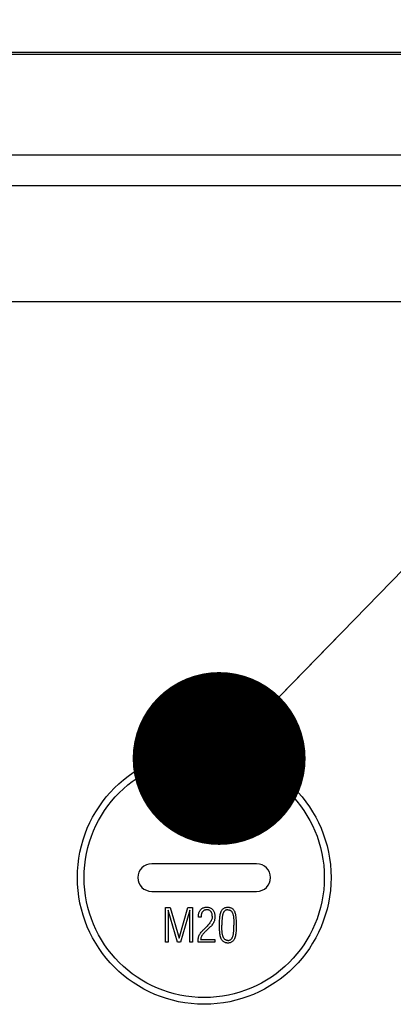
# Model space of a CAD drawing. Header units: millimetres. Extents: x 0 to 420, y 0 to 297.
# Tile 57 of 63: x 330.87 to 337.35, y 219.81 to 236.9. Entities that reach past the tile are written whole.
import ezdxf

# ---------------------------------------------------------------- set-up
doc = ezdxf.new("R2010")
doc.units = ezdxf.units.MM
doc.header["$LTSCALE"] = 23.1
doc.layers.get('0').update_dxf_attribs({"linetype": 'CONTINUOUS'})
for name, color, linetype in [('COMPONENTS', 7, 'CONTINUOUS'), ('DETAIL', 7, 'CONTINUOUS'), ('DIMENSION', 7, 'CONTINUOUS')]:
    doc.layers.add(name, color=color, linetype=linetype)
doc.styles.get("Standard").update_dxf_attribs({"font": 'arial.ttf'})
doc.dimstyles.new('DIMSTYLE_8', dxfattribs={"dimtxt": 3, "dimasz": 3, "dimexe": 0.18, "dimexo": 0.0625, "dimgap": 0.09, "dimtad": 1, "dimlfac": 5, "dimdsep": 46, "dimtxsty": 'STANDARD', "dimblk": '_FILLED', "dimblk1": '_FILLED', "dimblk2": '_FILLED', "dimcen": 0.09, "dimadec": 0, "dimazin": 0, "dimtp": 0.5, "dimtm": 0.5, "dimtfac": 1, "dimtofl": 0, "dimtmove": 0, "dimatfit": 3, "dimldrblk": '_FILLED', "dimfxl": 1, "dimtolj": 1, "dimarcsym": 0})
doc.dimstyles.get("Standard").update_dxf_attribs({"dimtxt": 3, "dimasz": 3, "dimexe": 0.18, "dimexo": 0.0625, "dimgap": 0.09, "dimtad": 1, "dimdec": 3, "dimdsep": 46, "dimtxsty": 'STANDARD', "dimblk": '_FILLED', "dimblk1": '_FILLED', "dimblk2": '_FILLED', "dimcen": 0.09, "dimadec": 0, "dimazin": 0, "dimtol": 1, "dimtp": 0.001, "dimtm": 0.001, "dimtfac": 1, "dimtdec": 3, "dimtofl": 0, "dimtmove": 0, "dimatfit": 3, "dimldrblk": '_FILLED', "dimfxl": 1, "dimtolj": 1, "dimarcsym": 0})

# ---------------------------------------------------------------- blocks, each defined once
blk = doc.blocks.new('_FILLED')
at = {"color": 0, "linetype": 'BYBLOCK'}
blk.add_solid([(0, 0), (-1, 0.2), (-1, -0.2)], dxfattribs=at)
blk = doc.blocks.new('*D7')
at = {"layer": 'DIMENSION', "color": 2, "linetype": 'CONTINUOUS'}
for p, q in [((299.867, 246.973), (299.867, 256.337)), ((360.267, 246.056), (360.267, 256.337)), ((299.867, 254.337), (330.067, 254.337)), ((360.267, 254.337), (330.067, 254.337)), ((299.867, 222.937), (299.867, 242.649)), ((360.267, 222.937), (360.267, 242.489))]:
    blk.add_line(p, q, dxfattribs=at)
at = {"layer": 'DIMENSION', "color": 2, "linetype": 'CONTINUOUS', "xscale": 3, "yscale": 3, "zscale": 3, "rotation": 180}
blk.add_blockref('_FILLED', (299.867, 254.337), dxfattribs=at)
at = {"layer": 'DIMENSION', "color": 2, "linetype": 'CONTINUOUS', "xscale": 3, "yscale": 3, "zscale": 3}
blk.add_blockref('_FILLED', (360.267, 254.337), dxfattribs=at)
at = {"layer": 'DIMENSION', "color": 2, "linetype": 'CONTINUOUS', "insert": (330.067, 258.087), "char_height": 3, "width": 6.99257, "attachment_point": 2, "line_spacing_factor": 0.9}
blk.add_mtext('302', dxfattribs=at)
blk = doc.blocks.new('*D25')
at = {"layer": 'DIMENSION', "color": 2, "linetype": 'CONTINUOUS'}
for p, q in [((299.867, 246.973), (299.867, 256.337)), ((360.267, 246.056), (360.267, 256.337)), ((299.867, 254.337), (330.067, 254.337)), ((360.267, 254.337), (330.067, 254.337)), ((299.867, 222.937), (299.867, 242.649)), ((360.267, 222.937), (360.267, 242.489))]:
    blk.add_line(p, q, dxfattribs=at)
at = {"layer": 'DIMENSION', "color": 2, "linetype": 'CONTINUOUS', "xscale": 3, "yscale": 3, "zscale": 3, "rotation": 180}
blk.add_blockref('_FILLED', (299.867, 254.337), dxfattribs=at)
at = {"layer": 'DIMENSION', "color": 2, "linetype": 'CONTINUOUS', "xscale": 3, "yscale": 3, "zscale": 3}
blk.add_blockref('_FILLED', (360.267, 254.337), dxfattribs=at)
at = {"layer": 'DIMENSION', "color": 2, "linetype": 'CONTINUOUS', "insert": (330.067, 258.087), "char_height": 3, "width": 6.99257, "attachment_point": 2, "line_spacing_factor": 0.9}
blk.add_mtext('302', dxfattribs=at)

msp = doc.modelspace()

# ---------------------------------------------------------------- linework, layer by layer
at = {"layer": 'COMPONENTS', "color": 9, "linetype": 'CONTINUOUS'}
for p, q in [((320.14063, 236.30743), (339.99243, 236.30743)), ((315.77927, 234.55716), (344.55378, 234.55716)), ((315.77927, 234.0254), (344.55378, 234.0254))]:
    msp.add_line(p, q, dxfattribs=at)
at = {"layer": 'COMPONENTS', "color": 7, "linetype": 'CONTINUOUS'}
for p, q in [((320.37393, 236.33662), (339.75912, 236.33662)), ((314.36064, 232.01169), (345.77241, 232.01169)), ((334.97653, 222.25169), (333.15653, 222.25169)), ((333.15653, 221.77169), (334.97653, 221.77169)), ((333.39736, 220.89037), (333.39736, 221.49037)), ((333.39736, 221.49037), (333.47869, 221.49037)), ((333.44236, 221.44748), (333.44236, 220.89037)), ((333.60279, 220.89037), (333.44236, 221.44748)), ((333.47869, 221.49037), (333.62986, 220.96033)), ((333.62986, 220.96033), (333.78185, 221.49037)), ((333.81736, 221.44748), (333.6581, 220.89037)), ((333.78185, 221.49037), (333.86236, 221.49037)), ((333.81736, 220.89037), (333.81736, 221.44748)), ((333.86236, 221.49037), (333.86236, 220.89037)), ((333.96736, 221.32502), (333.96736, 221.33392)), ((334.01236, 221.32537), (333.96736, 221.32502)), ((334.07834, 221.12873), (334.08818, 221.13881)), ((334.09357, 221.14396), (334.08818, 221.13881)), ((334.13437, 221.12025), (334.13084, 221.11678)), ((334.13793, 221.1237), (334.13437, 221.12025)), ((334.14689, 221.13225), (334.13793, 221.1237)), ((333.44236, 220.89037), (333.39736, 220.89037)), ((333.6581, 220.89037), (333.60279, 220.89037)), ((333.86236, 220.89037), (333.81736, 220.89037)), ((334.254, 220.89037), (333.95986, 220.89037)), ((334.00486, 220.93537), (334.254, 220.93537)), ((334.254, 220.93537), (334.254, 220.89037))]:
    msp.add_line(p, q, dxfattribs=at)
for points in [[(333.96735, 221.33377), (333.96772, 221.34852), (333.96881, 221.36261), (333.97062, 221.37603), (333.97314, 221.38879), (333.97638, 221.40088), (333.98032, 221.41234), (333.98501, 221.42319), (333.99041, 221.43341), (333.9964, 221.44292), (334.00298, 221.4517), (334.01016, 221.45976), (334.01786, 221.46708), (334.02609, 221.47366), (334.03485, 221.47949), (334.04404, 221.48451), (334.05369, 221.4887), (334.06377, 221.49209), (334.07418, 221.49469), (334.08489, 221.49653), (334.09592, 221.49759), (334.10728, 221.49787)], [(334.11455, 221.45287), (334.10573, 221.45266), (334.09723, 221.45187), (334.08902, 221.4505), (334.08111, 221.44859), (334.0735, 221.4461), (334.06625, 221.44297), (334.05931, 221.43915), (334.05272, 221.43468), (334.04662, 221.42955), (334.04105, 221.42373), (334.03596, 221.41725), (334.03141, 221.41023), (334.02743, 221.40265), (334.02398, 221.39453), (334.021, 221.38598), (334.01848, 221.37706), (334.01642, 221.3677), (334.01479, 221.35787), (334.01356, 221.34752), (334.01275, 221.33669), (334.01236, 221.32537)], [(334.20736, 221.34096), (334.20682, 221.32875), (334.20517, 221.31631), (334.2024, 221.30362), (334.19848, 221.29064), (334.19344, 221.27743), (334.18742, 221.26413), (334.1804, 221.25078), (334.17239, 221.23735), (334.16354, 221.22395), (334.15386, 221.21063), (334.14334, 221.19734), (334.13205, 221.18403), (334.12, 221.17069), (334.10717, 221.15734), (334.09357, 221.14396)], [(334.10728, 221.49787), (334.12127, 221.49745), (334.13473, 221.49597), (334.14765, 221.49344), (334.16009, 221.48984), (334.17199, 221.48519), (334.18322, 221.47946), (334.19377, 221.47262), (334.20365, 221.46469), (334.21269, 221.45581), (334.22091, 221.44596), (334.2283, 221.43515), (334.23471, 221.42353), (334.24011, 221.41113), (334.24454, 221.39792), (334.24798, 221.384), (334.25043, 221.36939), (334.25189, 221.35407), (334.25236, 221.33803)], [(334.20736, 221.34096), (334.20703, 221.35256), (334.20604, 221.36357), (334.2044, 221.37398), (334.20207, 221.3838), (334.19909, 221.39301), (334.19552, 221.40161), (334.19133, 221.40959), (334.18655, 221.41695), (334.18128, 221.42367), (334.17554, 221.42978), (334.1693, 221.43526), (334.16264, 221.44), (334.15553, 221.44398), (334.148, 221.44723), (334.14013, 221.44974), (334.13194, 221.45152), (334.12342, 221.45256), (334.11455, 221.45287)], [(334.25236, 221.33803), (334.25222, 221.32696), (334.25166, 221.31594), (334.2507, 221.30497), (334.24936, 221.29403), (334.24761, 221.28313), (334.24538, 221.27235), (334.24264, 221.2617), (334.23942, 221.25118), (334.23572, 221.24076)], [(334.35502, 221.41619), (334.34901, 221.40074), (334.34386, 221.38455), (334.33956, 221.36762), (334.33624, 221.34989), (334.33378, 221.33142), (334.3318, 221.3124), (334.33024, 221.29287), (334.32917, 221.27278), (334.32837, 221.25217), (334.32776, 221.23104), (334.32743, 221.20939), (334.32736, 221.18721)], [(334.35502, 221.41619), (334.36009, 221.42595), (334.36568, 221.43524), (334.37179, 221.44406), (334.37842, 221.45247), (334.38557, 221.4604), (334.39323, 221.46767), (334.40147, 221.47424), (334.41023, 221.48014), (334.41927, 221.48517), (334.42861, 221.48925), (334.43823, 221.49246), (334.44794, 221.49492), (334.45767, 221.49666), (334.46747, 221.49764), (334.47736, 221.49787)], [(334.47783, 221.45287), (334.46923, 221.45256), (334.46098, 221.45153), (334.45306, 221.44976), (334.44546, 221.44728), (334.4382, 221.44407), (334.43135, 221.44011), (334.4249, 221.43536), (334.41885, 221.42986), (334.41326, 221.42367), (334.40815, 221.41679), (334.40349, 221.40922), (334.39927, 221.40109), (334.39551, 221.39238), (334.39219, 221.38309), (334.38922, 221.37339), (334.38662, 221.36331), (334.38438, 221.35282), (334.38237, 221.34197), (334.38058, 221.33077), (334.37902, 221.31922), (334.37766, 221.30734), (334.37648, 221.29514), (334.37549, 221.28261), (334.37464, 221.26979), (334.37392, 221.25668), (334.37333, 221.24328), (334.37288, 221.22959), (334.37256, 221.21563), (334.37239, 221.20138), (334.37236, 221.18685)], [(334.47736, 221.49787), (334.48739, 221.49767), (334.49729, 221.49667), (334.50706, 221.49489), (334.51674, 221.49233), (334.52629, 221.48898), (334.53556, 221.4848), (334.54458, 221.47975), (334.55331, 221.47387), (334.5615, 221.46733), (334.56908, 221.4601), (334.57612, 221.4522), (334.58262, 221.44384), (334.58858, 221.43508), (334.594, 221.42587), (334.59888, 221.41619)], [(334.47783, 221.45287), (334.48519, 221.45249), (334.49226, 221.45166), (334.49905, 221.45039), (334.50553, 221.44871), (334.51173, 221.44659), (334.5177, 221.44386), (334.52348, 221.4405), (334.52903, 221.43654), (334.53434, 221.43194), (334.53942, 221.42667), (334.54426, 221.42077), (334.54874, 221.41427), (334.55285, 221.40715), (334.55662, 221.39943), (334.56003, 221.39128), (334.56305, 221.38273), (334.56572, 221.37375), (334.56811, 221.36444), (334.57023, 221.3548), (334.57207, 221.34484), (334.57373, 221.33455), (334.57523, 221.32396), (334.57656, 221.31305), (334.57772, 221.30182), (334.57873, 221.29029), (334.57958, 221.27844), (334.58031, 221.26628), (334.58092, 221.25383), (334.58141, 221.24107), (334.58179, 221.22799), (334.58208, 221.21459), (334.58227, 221.20088), (334.58236, 221.18685)], [(334.62736, 221.18721), (334.62733, 221.20961), (334.62698, 221.23144), (334.6263, 221.25271), (334.62534, 221.27342), (334.62406, 221.29356), (334.62232, 221.31312), (334.6202, 221.33215), (334.61762, 221.35059), (334.61423, 221.36823), (334.60992, 221.38502), (334.60481, 221.401), (334.59888, 221.41619)], [(334.23572, 221.24076), (334.22823, 221.2269), (334.22005, 221.21353), (334.21119, 221.20065), (334.20153, 221.18831), (334.19119, 221.17646), (334.18052, 221.16494), (334.16964, 221.15371), (334.15843, 221.14281), (334.14689, 221.13225)], [(334.32736, 221.18721), (334.32742, 221.16476), (334.32775, 221.14287), (334.32836, 221.12153), (334.32917, 221.10074), (334.33026, 221.0805), (334.33183, 221.06085), (334.33383, 221.04173), (334.33632, 221.02319), (334.33964, 221.00543), (334.34393, 220.98853), (334.34905, 220.9724), (334.35502, 220.95705)], [(334.47783, 220.92037), (334.46964, 220.92067), (334.46177, 220.92162), (334.45423, 220.92321), (334.44702, 220.92541), (334.44013, 220.92826), (334.43354, 220.93184), (334.42722, 220.93615), (334.42119, 220.94118), (334.41552, 220.94698), (334.41018, 220.95362), (334.4052, 220.96102), (334.40069, 220.96903), (334.3967, 220.97765), (334.39319, 220.98689), (334.39006, 220.99658), (334.38734, 221.00669), (334.385, 221.01726), (334.38291, 221.02819), (334.38102, 221.03944), (334.37936, 221.05106), (334.3779, 221.06303), (334.37663, 221.07533), (334.37555, 221.08799), (334.37464, 221.10101), (334.37391, 221.1144), (334.37335, 221.12817), (334.37293, 221.14229), (334.37261, 221.15678), (334.37242, 221.17164), (334.37236, 221.18685)], [(334.47783, 220.92037), (334.48587, 220.92066), (334.49362, 220.92159), (334.50109, 220.92315), (334.50828, 220.92531), (334.51519, 220.92811), (334.52181, 220.93168), (334.52818, 220.93606), (334.53427, 220.94121), (334.53997, 220.94712), (334.54529, 220.95385), (334.55022, 220.96134), (334.55467, 220.96945), (334.55861, 220.9782), (334.56207, 220.98756), (334.56514, 220.99734), (334.56782, 221.00748), (334.57011, 221.01804), (334.57215, 221.02897), (334.57396, 221.04025), (334.57551, 221.05188), (334.57689, 221.06387), (334.57809, 221.0762), (334.57912, 221.08887), (334.58, 221.10188), (334.58075, 221.11521), (334.58135, 221.12887), (334.58182, 221.14287), (334.58214, 221.1572), (334.58232, 221.17186), (334.58236, 221.18685)], [(334.59888, 220.95705), (334.60507, 220.97242), (334.61036, 220.98856), (334.61477, 221.00547), (334.61815, 221.02322), (334.62063, 221.04174), (334.62264, 221.06084), (334.62424, 221.08048), (334.62537, 221.1007), (334.62622, 221.12148), (334.62687, 221.14283), (334.62725, 221.16473), (334.62736, 221.18721)], [(333.95986, 220.89037), (333.96012, 220.90559), (333.96098, 220.92075), (333.96245, 220.93585), (333.96445, 220.95094), (333.96706, 220.96597), (333.97049, 220.98081), (333.97483, 220.99542), (333.98, 221.00984), (333.98599, 221.02408)], [(333.98599, 221.02408), (333.99473, 221.03696), (334.00391, 221.04948), (334.01356, 221.06164), (334.02375, 221.07338), (334.0344, 221.08475), (334.04521, 221.09595), (334.05609, 221.10704), (334.06713, 221.11797), (334.07834, 221.12873)], [(334.13084, 221.11678), (334.11927, 221.10593), (334.1079, 221.09502), (334.09674, 221.08407), (334.08572, 221.0731), (334.07491, 221.06208), (334.06447, 221.0509), (334.0543, 221.03962), (334.04449, 221.02819), (334.03549, 221.0163), (334.02723, 221.00385), (334.01976, 220.99095), (334.01373, 220.97765), (334.00935, 220.96396), (334.00639, 220.94986), (334.00486, 220.93537)], [(334.47736, 220.87537), (334.46721, 220.87561), (334.45721, 220.87664), (334.44735, 220.87844), (334.43756, 220.881), (334.42792, 220.88434), (334.41859, 220.88853), (334.40959, 220.89365), (334.4009, 220.89962), (334.39274, 220.90623), (334.38516, 220.91347), (334.37811, 220.92135), (334.37157, 220.92966), (334.36554, 220.93835), (334.36002, 220.94748), (334.35502, 220.95705)], [(334.59888, 220.95705), (334.59397, 220.94731), (334.58851, 220.93805), (334.58252, 220.92926), (334.57598, 220.92087), (334.5689, 220.91296), (334.5613, 220.90572), (334.55312, 220.89916), (334.54442, 220.89328), (334.53542, 220.88824), (334.52613, 220.88411), (334.51653, 220.88083), (334.50684, 220.87832), (334.49711, 220.87656), (334.48729, 220.87558), (334.47736, 220.87537)]]:
    msp.add_lwpolyline(points, dxfattribs=at)
msp.add_circle((334.06653, 222.01169), 2.2, dxfattribs=at)
at = {"layer": 'COMPONENTS', "color": 9, "linetype": 'CONTINUOUS'}
msp.add_circle((334.06653, 222.01169), 2.08333, dxfattribs=at)
at = {"layer": 'COMPONENTS', "color": 7, "linetype": 'CONTINUOUS'}
for centre, start, end in [((333.15653, 222.01169), 90, 270), ((334.97653, 222.01169), 270, 90)]:
    msp.add_arc(centre, 0.24, start, end, dxfattribs=at)

# ---------------------------------------------------------------- dimensions: what is measured, and where the dimension line sits
at = {"layer": 'DIMENSION', "color": 2, "linetype": 'CONTINUOUS'}
for picture in ['*D7', '*D25']:
    dim = msp.add_linear_dim(base=(360.26653, 254.33662), p1=(299.86653, 222.93677), p2=(360.26653, 222.93677), dimstyle='DIMSTYLE_8', dxfattribs=at)
    dim.commit()
    dim.dimension.update_dxf_attribs({"geometry": picture, "text_midpoint": (326.57024, 256.58662), "dimtype": 160})

# ---------------------------------------------------------------- leaders
at = {"layer": 'DETAIL', "color": 2, "linetype": 'CONTINUOUS'}
msp.add_leader([(334.32565, 224.07885), (363.74705, 254.33662), (367.42843, 254.33662)], dimstyle='STANDARD', override={"dimtad": 0, "dimldrblk": 'DOT'}, dxfattribs=at)

doc.saveas('drawing.dxf')
